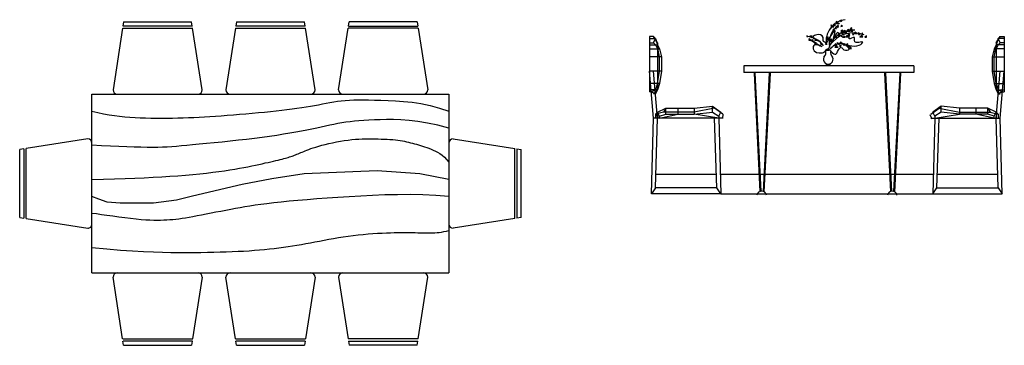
# Model space of a CAD drawing. Header units: inches. Extents: x 100794 to 106273, y 288 to 2276.
# Tile 113 of 149: x 103660 to 103891, y 1423 to 1499. Entities that reach past the tile are written whole.
import ezdxf

# ---------------------------------------------------------------- set-up
doc = ezdxf.new("R2010")
doc.units = ezdxf.units.IN
doc.header["$MEASUREMENT"] = 0
doc.layers.get('0').update_dxf_attribs({"linetype": 'CONTINUOUS'})
for name, color, linetype in [('J', 7, 'CONTINUOUS'), ('P', 1, 'CONTINUOUS'), ('家具', 3, 'CONTINUOUS')]:
    doc.layers.add(name, color=color, linetype=linetype)

# ---------------------------------------------------------------- blocks, each defined once
blk = doc.blocks.new('27')
at = {"layer": 'J', "color": 3}
for p, q in [((1.9525, 12.4945), (-1.9525, -12.4945)), ((1.9525, 12.4945), (401.9525, 12.4945)), ((405.86, -12.514), (401.9525, 12.4945)), ((665.3925, 12.4945), (661.49, -12.4945)), ((665.3925, 12.4945), (1065.3925, 12.4945)), ((1069.3, -12.514), (1065.3925, 12.4945)), ((1324.9275, -12.514), (1328.835, 12.4945)), ((1728.835, 12.4945), (1328.835, 12.4945)), ((1728.835, 12.4945), (1732.74, -12.4945)), ((-3.905, -24.99025), (-60.5475, -387.5055)), ((-3.8075, -25.0055), (407.93, -25.0055)), ((405.9125, -12.5055), (-1.8825, -12.5055)), ((464.4525, -387.5055), (407.815, -25.02375)), ((659.5375, -24.99025), (602.8925, -387.5055)), ((659.6325, -25.0055), (1071.3725, -25.0055)), ((1069.355, -12.5055), (661.5575, -12.5055)), ((1127.8925, -387.5055), (1071.255, -25.02375)), ((1266.335, -387.5055), (1322.9725, -25.02375)), ((1734.595, -25.0055), (1322.8575, -25.0055)), ((1324.875, -12.5055), (1732.67, -12.5055)), ((1734.6925, -24.99025), (1791.335, -387.5055)), ((-184.605, -412.50575), (1915.395, -412.50575)), ((-184.605, -1462.5055), (-184.605, -412.50575)), ((1915.395, -412.50575), (1915.395, -1462.5055)), ((-184.605, -512.50575), (-149.54, -520.70025)), ((1859.415, -493.5815), (1915.395, -512.50575)), ((-209.605, -675.00575), (-572.0875, -731.64325)), ((1940.395, -675.00575), (2302.875, -731.64325)), ((-584.5975, -733.598), (-609.605, -737.50575)), ((-609.605, -1137.50575), (-609.605, -737.50575)), ((-584.605, -733.54475), (-584.605, -1141.34025)), ((-572.105, -1143.26575), (-572.105, -731.527)), ((2302.895, -1143.26575), (2302.895, -731.527)), ((2315.385, -733.598), (2340.395, -737.50575)), ((2315.395, -733.54475), (2315.395, -1141.34025)), ((2340.395, -1137.50575), (2340.395, -737.50575)), ((1861.9375, -761.0825), (1875.175, -770.80975)), ((1875.175, -770.80975), (1888.5025, -782.41925)), ((1888.5025, -782.41925), (1901.9125, -796.21625)), ((1901.9125, -796.21625), (1915.395, -812.5055)), ((-609.605, -1137.50575), (-584.6175, -1141.41)), ((-572.1225, -1143.36225), (-209.605, -1200.00575)), ((-158.67, -1116.0215), (-184.605, -1112.5055)), ((2302.91, -1143.36225), (1940.395, -1200.00575)), ((2340.395, -1137.50575), (2315.405, -1141.41)), ((1900.2375, -1216.43925), (1915.395, -1212.5055)), ((1871.9975, -1222.1615), (1885.805, -1219.63325)), ((1885.805, -1219.63325), (1900.2375, -1216.43925)), ((-184.605, -1462.5055), (1915.395, -1462.5055)), ((-3.905, -1850.02072), (-60.5475, -1487.5055)), ((464.4525, -1487.5055), (407.815, -1849.98715)), ((659.5375, -1850.02072), (602.8925, -1487.5055)), ((1127.8925, -1487.5055), (1071.255, -1849.98715)), ((1266.335, -1487.5055), (1322.9725, -1849.98715)), ((1734.6925, -1850.02072), (1791.335, -1487.5055)), ((-3.8075, -1850.00545), (407.93, -1850.00545)), ((659.6325, -1850.00545), (1071.3725, -1850.00545)), ((1734.595, -1850.00545), (1322.8575, -1850.00545)), ((1.9525, -1887.50545), (-1.9525, -1862.51653)), ((405.9125, -1862.50545), (-1.8825, -1862.50545)), ((1.9525, -1887.50545), (401.9525, -1887.50545)), ((405.86, -1862.49707), (401.9525, -1887.50545)), ((665.3925, -1887.50545), (661.49, -1862.51653)), ((1069.355, -1862.50545), (661.5575, -1862.50545)), ((665.3925, -1887.50545), (1065.3925, -1887.50545)), ((1069.3, -1862.49707), (1065.3925, -1887.50545)), ((1324.875, -1862.50545), (1732.67, -1862.50545)), ((1324.9275, -1862.49707), (1328.835, -1887.50545)), ((1728.835, -1887.50545), (1328.835, -1887.50545)), ((1728.835, -1887.50545), (1732.74, -1862.51653))]:
    blk.add_line(p, q, dxfattribs=at)
for centre, start, end in [((-35.5475, -387.5055), 180, 270), ((439.4525, -387.5055), 270, 0), ((627.8925, -387.5055), 180, 270), ((1102.8925, -387.5055), 270, 0), ((1291.335, -387.5055), 180, 270), ((1766.335, -387.5055), 270, 0), ((-209.605, -700.00575), 0.000000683, 90), ((1940.395, -700.00575), 90, 180), ((-209.605, -1175.00575), 270, 0.000000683), ((1940.395, -1175.00575), 180, 270), ((-35.5475, -1487.5055), 90, 180), ((439.4525, -1487.5055), 0, 90), ((627.8925, -1487.5055), 90, 180), ((1102.8925, -1487.5055), 0, 90), ((1291.335, -1487.5055), 90, 180), ((1766.335, -1487.5055), 0, 90)]:
    blk.add_arc(centre, 25, start, end, dxfattribs=at)
at = {"layer": 'P', "color": 1}
for p, q in [((1193.6375, -465.13175), (1215.6325, -461.051)), ((1215.6325, -461.051), (1237.585, -457.29475)), ((1237.585, -457.29475), (1259.7075, -453.964)), ((1259.7075, -453.964), (1282.2125, -451.1595)), ((1282.2125, -451.1595), (1305.3375, -448.95775)), ((1305.3375, -448.95775), (1329.4375, -447.33825)), ((1329.4375, -447.33825), (1354.8825, -446.256)), ((1354.8825, -446.256), (1382.055, -445.66625)), ((1382.055, -445.66625), (1411.33, -445.5245)), ((1411.33, -445.5245), (1443.085, -445.78575)), ((1443.085, -445.78575), (1477.695, -446.40525)), ((1477.695, -446.40525), (1515.54, -447.33825)), ((1515.54, -447.33825), (1556.8675, -448.641)), ((1556.8675, -448.641), (1601.4275, -450.77475)), ((1601.4275, -450.77475), (1648.8375, -454.30125)), ((1648.8375, -454.30125), (1698.7225, -459.78325)), ((1698.7225, -459.78325), (1750.6975, -467.7825)), ((-149.54, -520.70025), (-116.0275, -527.607)), ((758.0875, -523.855), (794.6175, -520.37875)), ((794.6175, -520.37875), (830.4875, -516.83525)), ((830.4875, -516.83525), (865.395, -513.25825)), ((865.395, -513.25825), (899.08, -509.672)), ((899.08, -509.672), (931.5125, -506.06325)), ((931.5125, -506.06325), (962.715, -502.40975)), ((962.715, -502.40975), (992.705, -498.689)), ((992.705, -498.689), (1021.505, -494.87875)), ((1021.505, -494.87875), (1049.14, -490.9565)), ((1049.14, -490.9565), (1075.625, -486.9)), ((1075.625, -486.9), (1100.9875, -482.6865)), ((1100.9875, -482.6865), (1125.275, -478.31475)), ((1125.275, -478.31475), (1148.6725, -473.8645)), ((1148.6725, -473.8645), (1171.3875, -469.4365)), ((1171.3875, -469.4365), (1193.6375, -465.13175)), ((1750.6975, -467.7825), (1804.39, -478.861)), ((1804.39, -478.861), (1859.415, -493.5815)), ((-116.0275, -527.607), (-83.775, -533.35275)), ((-83.775, -533.35275), (-52.4875, -538.06325)), ((-52.4875, -538.06325), (-21.87, -541.8655)), ((-21.87, -541.8655), (8.37, -544.8855)), ((8.37, -544.8855), (38.5325, -547.24975)), ((38.5325, -547.24975), (68.9075, -549.0845)), ((68.9075, -549.0845), (99.7275, -550.49975)), ((99.7275, -550.49975), (130.95, -551.54)), ((130.95, -551.54), (162.47, -552.23325)), ((162.47, -552.23325), (194.18, -552.60725)), ((194.18, -552.60725), (225.9775, -552.6905)), ((225.9775, -552.6905), (257.75, -552.51025)), ((257.75, -552.51025), (289.3975, -552.09525)), ((289.3975, -552.09525), (320.8125, -551.47275)), ((320.8125, -551.47275), (351.935, -550.665)), ((351.935, -550.665), (382.91, -549.66675)), ((382.91, -549.66675), (413.9275, -548.46675)), ((413.9275, -548.46675), (445.1775, -547.05425)), ((445.1775, -547.05425), (476.8525, -545.418)), ((476.8525, -545.418), (509.145, -543.54625)), ((509.145, -543.54625), (542.2425, -541.4285)), ((542.2425, -541.4285), (576.34, -539.05325)), ((576.34, -539.05325), (611.5425, -536.4165)), ((611.5425, -536.4165), (647.625, -533.545)), ((647.625, -533.545), (684.2825, -530.47175)), ((684.2825, -530.47175), (721.2075, -527.2305)), ((721.2075, -527.2305), (758.0875, -523.855)), ((1308.935, -577.36825), (1284.93, -581.08875)), ((1333.5775, -574.073), (1308.935, -577.36825)), ((1359.155, -571.18075), (1333.5775, -574.073)), ((1385.9625, -568.66925), (1359.155, -571.18075)), ((1414.3, -566.51575), (1385.9625, -568.66925)), ((1444.465, -564.6985), (1414.3, -566.51575)), ((1476.7525, -563.1945), (1444.465, -564.6985)), ((1511.4625, -561.9815), (1476.7525, -563.1945)), ((1548.895, -561.13975), (1511.4625, -561.9815)), ((1589.385, -561.159), (1548.895, -561.13975)), ((1633.2675, -562.63075), (1589.385, -561.159)), ((1680.8825, -566.1475), (1633.2675, -562.63075)), ((1732.565, -572.30125), (1680.8825, -566.1475)), ((1788.6525, -581.68425), (1732.565, -572.30125)), ((1014.9325, -635.44), (979.32, -641.648)), ((1048.5475, -629.25425), (1014.9325, -635.44)), ((1080.145, -623.12475), (1048.5475, -629.25425)), ((1109.7575, -617.0865), (1080.145, -623.12475)), ((1137.6275, -611.18275), (1109.7575, -617.0865)), ((1164.055, -605.458), (1137.6275, -611.18275)), ((1189.3325, -599.95725), (1164.055, -605.458)), ((1213.765, -594.72525), (1189.3325, -599.95725)), ((1237.6425, -589.8065), (1213.765, -594.72525)), ((1261.265, -585.24625), (1237.6425, -589.8065)), ((1284.93, -581.08875), (1261.265, -585.24625)), ((1849.4825, -594.88825), (1788.6525, -581.68425)), ((1915.395, -612.5055), (1849.4825, -594.88825)), ((580.4175, -693.105), (533.5675, -697.8035)), ((628.455, -688.13775), (580.4175, -693.105)), ((676.92, -682.92425), (628.455, -688.13775)), ((725.0425, -677.487), (676.92, -682.92425)), ((772.0625, -671.84825), (725.0425, -677.487)), ((817.3375, -666.032), (772.0625, -671.84825)), ((860.72, -660.07025), (817.3375, -666.032)), ((902.195, -653.99675), (860.72, -660.07025)), ((941.735, -647.84475), (902.195, -653.99675)), ((979.32, -641.648), (941.735, -647.84475)), ((1231.13, -697.404), (1253.8625, -692.7205)), ((1253.8625, -692.7205), (1276.8175, -688.41775)), ((1276.8175, -688.41775), (1299.6675, -684.6075)), ((1299.6675, -684.6075), (1322.08, -681.40175)), ((1322.08, -681.40175), (1343.7975, -678.88075)), ((1343.7975, -678.88075), (1364.825, -676.998)), ((1364.825, -676.998), (1385.235, -675.67525)), ((1385.235, -675.67525), (1405.105, -674.8335)), ((1405.105, -674.8335), (1424.5075, -674.395)), ((1424.5075, -674.395), (1443.515, -674.28125)), ((1443.515, -674.28125), (1462.2075, -674.41375)), ((1462.2075, -674.41375), (1480.6525, -674.71425)), ((1480.6525, -674.71425), (1498.9025, -675.121)), ((1498.9025, -675.121), (1516.8975, -675.63975)), ((1516.8975, -675.63975), (1534.5525, -676.29275)), ((1534.5525, -676.29275), (1551.785, -677.1025)), ((1551.785, -677.1025), (1568.505, -678.0915)), ((1568.505, -678.0915), (1584.6325, -679.282)), ((1584.6325, -679.282), (1600.0775, -680.6965)), ((1600.0775, -680.6965), (1614.76, -682.357)), ((1614.76, -682.357), (1628.6275, -684.279)), ((1628.6275, -684.279), (1641.775, -686.44725)), ((1641.775, -686.44725), (1654.325, -688.8395)), ((1654.325, -688.8395), (1666.41, -691.433)), ((1666.41, -691.433), (1678.155, -694.20575)), ((1678.155, -694.20575), (1689.685, -697.1355)), ((-128.04, -715.099), (-184.605, -712.5055)), ((-75.0325, -717.512), (-128.04, -715.099)), ((-25.5025, -719.694), (-75.0325, -717.512)), ((20.625, -721.5935), (-25.5025, -719.694)), ((63.4275, -723.15975), (20.625, -721.5935)), ((102.9825, -724.34175), (63.4275, -723.15975)), ((139.3675, -725.08825), (102.9825, -724.34175)), ((172.66, -725.3485), (139.3675, -725.08825)), ((203.075, -725.0835), (172.66, -725.3485)), ((231.38, -724.3035), (203.075, -725.0835)), ((258.4875, -723.031), (231.38, -724.3035)), ((285.3025, -721.28825), (258.4875, -723.031)), ((312.7325, -719.0975), (285.3025, -721.28825)), ((341.6875, -716.4815), (312.7325, -719.0975)), ((373.075, -713.4625), (341.6875, -716.4815)), ((407.8, -710.06275), (373.075, -713.4625)), ((446.495, -706.3045), (407.8, -710.06275)), ((488.6725, -702.21075), (446.495, -706.3045)), ((533.5675, -697.8035), (488.6725, -702.21075)), ((1043.7625, -755.5935), (1052.055, -752.0985)), ((1052.055, -752.0985), (1060.7925, -748.42625)), ((1060.7925, -748.42625), (1070.135, -744.575)), ((1070.135, -744.575), (1080.265, -740.5445)), ((1080.265, -740.5445), (1091.36, -736.335)), ((1091.36, -736.335), (1103.6, -731.94625)), ((1103.6, -731.94625), (1117.17, -727.3785)), ((1117.17, -727.3785), (1132.245, -722.6315)), ((1132.245, -722.6315), (1149.01, -717.7055)), ((1149.01, -717.7055), (1167.56, -712.619)), ((1167.56, -712.619), (1187.65, -707.46525)), ((1187.65, -707.46525), (1208.9475, -702.35625)), ((1208.9475, -702.35625), (1231.13, -697.404)), ((1689.685, -697.1355), (1701.1325, -700.19925)), ((1701.1325, -700.19925), (1712.6225, -703.375)), ((1712.6225, -703.375), (1724.26, -706.64975)), ((1724.26, -706.64975), (1736.06, -710.04775)), ((1736.06, -710.04775), (1748.0225, -713.60225)), ((1748.0225, -713.60225), (1760.1375, -717.34725)), ((1760.1375, -717.34725), (1772.4, -721.31625)), ((1772.4, -721.31625), (1784.8075, -725.5425)), ((1784.8075, -725.5425), (1797.3525, -730.06)), ((1797.3525, -730.06), (1810.03, -734.902)), ((1810.03, -734.902), (1822.835, -740.14775)), ((1822.835, -740.14775), (1835.76, -746.05625)), ((1835.76, -746.05625), (1848.7975, -752.933)), ((851.9725, -812.61475), (868.1125, -808.9425)), ((868.1125, -808.9425), (883.2325, -805.4495)), ((883.2325, -805.4495), (897.335, -802.1355)), ((897.335, -802.1355), (910.4175, -799.00075)), ((910.4175, -799.00075), (922.48, -796.04525)), ((922.48, -796.04525), (933.5425, -793.263)), ((933.5425, -793.263), (943.7025, -790.6265)), ((943.7025, -790.6265), (953.0775, -788.102)), ((953.0775, -788.102), (961.7825, -785.65575)), ((961.7825, -785.65575), (969.935, -783.25425)), ((969.935, -783.25425), (977.655, -780.864)), ((977.655, -780.864), (985.0525, -778.45125)), ((985.0525, -778.45125), (992.25, -775.9825)), ((992.25, -775.9825), (999.355, -773.428)), ((999.355, -773.428), (1006.4375, -770.773)), ((1006.4375, -770.773), (1013.5625, -768.00575)), ((1013.5625, -768.00575), (1020.795, -765.11525)), ((1020.795, -765.11525), (1028.195, -762.09075)), ((1028.195, -762.09075), (1035.83, -758.9205)), ((1035.83, -758.9205), (1043.7625, -755.5935)), ((1848.7975, -752.933), (1861.9375, -761.0825)), ((526.6375, -871.071), (562.035, -866.574)), ((562.035, -866.574), (595.3675, -861.965)), ((595.3675, -861.965), (626.61, -857.2685)), ((626.61, -857.2685), (655.865, -852.516)), ((655.865, -852.516), (683.275, -847.741)), ((683.275, -847.741), (708.9725, -842.97725)), ((708.9725, -842.97725), (733.1, -838.25825)), ((733.1, -838.25825), (755.795, -833.61775)), ((755.795, -833.61775), (777.1925, -829.089)), ((777.1925, -829.089), (797.435, -824.706)), ((797.435, -824.706), (816.6325, -820.4965)), ((816.6325, -820.4965), (834.8125, -816.466)), ((834.8125, -816.466), (851.9725, -812.61475)), ((1493.34, -862.9205), (1063.835, -880.117)), ((1743.43, -880.117), (1493.34, -862.9205)), ((-184.605, -912.5055), (-116.0225, -911.012)), ((-116.0225, -911.012), (-51.275, -909.3205)), ((-51.275, -909.3205), (9.9525, -907.42075)), ((9.9525, -907.42075), (67.97, -905.303)), ((67.97, -905.303), (123.0875, -902.95675)), ((123.0875, -902.95675), (175.615, -900.37225)), ((175.615, -900.37225), (225.865, -897.539)), ((225.865, -897.539), (274.145, -894.4475)), ((274.145, -894.4475), (320.71, -891.0925)), ((320.71, -891.0925), (365.5575, -887.49125)), ((365.5575, -887.49125), (408.635, -883.666)), ((408.635, -883.666), (449.8775, -879.63925)), ((449.8775, -879.63925), (489.2325, -875.4335)), ((489.2325, -875.4335), (526.6375, -871.071)), ((873.5475, -908.778), (699.5725, -943.17075)), ((1063.835, -880.117), (873.5475, -908.778)), ((1915.395, -912.5055), (1743.43, -880.117)), ((699.5725, -943.17075), (405.9875, -1011.957)), ((-143.125, -1029.1535), (-184.605, -1012.5055)), ((-94.195, -1046.34975), (-143.125, -1029.1535)), ((313.5625, -1034.8855), (177.6425, -1052.08225)), ((405.9875, -1011.957), (313.5625, -1034.8855)), ((975.1975, -1041.68525), (927.88, -1046.43125)), ((1026.1575, -1036.928), (975.1975, -1041.68525)), ((1080.5425, -1032.19875), (1026.1575, -1036.928)), ((1138.1325, -1027.5365), (1080.5425, -1032.19875)), ((1198.7125, -1022.981), (1138.1325, -1027.5365)), ((1262.065, -1018.57075), (1198.7125, -1022.981)), ((1327.9725, -1014.34525), (1262.065, -1018.57075)), ((1396.2025, -1010.384), (1327.9725, -1014.34525)), ((1466.485, -1006.9275), (1396.2025, -1010.384)), ((1538.5375, -1004.25625), (1466.485, -1006.9275)), ((1612.075, -1002.651), (1538.5375, -1004.25625)), ((1686.8125, -1002.39275), (1612.075, -1002.651)), ((1762.4675, -1003.76175), (1686.8125, -1002.39275)), ((1838.755, -1007.03925), (1762.4675, -1003.76175)), ((1915.395, -1012.5055), (1838.755, -1007.03925)), ((-18.08, -1052.08225), (-94.195, -1046.34975)), ((41.725, -1052.08225), (-18.08, -1052.08225)), ((177.6425, -1052.08225), (41.725, -1052.08225)), ((603.0825, -1094.83275), (574.1175, -1100.492)), ((631.6125, -1089.34125), (603.0825, -1094.83275)), ((659.535, -1084.09425), (631.6125, -1089.34125)), ((687.2975, -1079.071), (659.535, -1084.09425)), ((715.505, -1074.227), (687.2975, -1079.071)), ((744.765, -1069.5175), (715.505, -1074.227)), ((775.6825, -1064.8975), (744.765, -1069.5175)), ((808.86, -1060.32225), (775.6825, -1064.8975)), ((844.905, -1055.74675), (808.86, -1060.32225)), ((884.4225, -1051.12675), (844.905, -1055.74675)), ((927.88, -1046.43125), (884.4225, -1051.12675)), ((-128.925, -1120.1615), (-158.67, -1116.0215)), ((-96.3425, -1124.721), (-128.925, -1120.1615)), ((-61.8875, -1129.49575), (-96.3425, -1124.721)), ((-26.535, -1134.28175), (-61.8875, -1129.49575)), ((8.7525, -1138.8745), (-26.535, -1134.28175)), ((43.005, -1143.0695), (8.7525, -1138.8745)), ((75.2525, -1146.663), (43.005, -1143.0695)), ((104.74, -1149.4955), (75.2525, -1146.663)), ((131.5875, -1151.589), (104.74, -1149.4955)), ((156.1175, -1153.01075), (131.5875, -1151.589)), ((178.6625, -1153.828), (156.1175, -1153.01075)), ((199.5525, -1154.108), (178.6625, -1153.828)), ((219.1125, -1153.91775), (199.5525, -1154.108)), ((237.6775, -1153.32425), (219.1125, -1153.91775)), ((255.57, -1152.395), (237.6775, -1153.32425)), ((273.115, -1151.18025), (255.57, -1152.395)), ((290.5975, -1149.66325), (273.115, -1151.18025)), ((308.2925, -1147.8105), (290.5975, -1149.66325)), ((326.475, -1145.58825), (308.2925, -1147.8105)), ((345.4225, -1142.96275), (326.475, -1145.58825)), ((365.41, -1139.90075), (345.4225, -1142.96275)), ((386.715, -1136.3685), (365.41, -1139.90075)), ((409.6125, -1132.3325), (386.715, -1136.3685)), ((434.2775, -1127.7815), (409.6125, -1132.3325)), ((460.4825, -1122.79375), (434.2775, -1127.7815)), ((487.8975, -1117.47025), (460.4825, -1122.79375)), ((516.195, -1111.91175), (487.8975, -1117.47025)), ((545.045, -1106.21875), (516.195, -1111.91175)), ((574.1175, -1100.492), (545.045, -1106.21875)), ((1153.7675, -1274.90525), (1181.1225, -1269.69)), ((1181.1225, -1269.69), (1208.815, -1264.53075)), ((1208.815, -1264.53075), (1236.8475, -1259.50575)), ((1236.8475, -1259.50575), (1265.2225, -1254.6935)), ((1265.2225, -1254.6935), (1293.935, -1250.17225)), ((1293.935, -1250.17225), (1322.9875, -1246.0205)), ((1322.9875, -1246.0205), (1352.34, -1242.29975)), ((1352.34, -1242.29975), (1381.8, -1239.0045)), ((1381.8, -1239.0045), (1411.1325, -1236.11225)), ((1411.1325, -1236.11225), (1440.105, -1233.60075)), ((1440.105, -1233.60075), (1468.48, -1231.4475)), ((1468.48, -1231.4475), (1496.03, -1229.63)), ((1496.03, -1229.63), (1522.515, -1228.12625)), ((1522.515, -1228.12625), (1547.7075, -1226.91325)), ((1547.7075, -1226.91325), (1571.425, -1225.96925)), ((1571.425, -1225.96925), (1593.7075, -1225.27125)), ((1593.7075, -1225.27125), (1614.6525, -1224.79725)), ((1614.6525, -1224.79725), (1634.355, -1224.525)), ((1634.355, -1224.525), (1652.9125, -1224.4315)), ((1652.9125, -1224.4315), (1670.4175, -1224.495)), ((1670.4175, -1224.495), (1686.965, -1224.69275)), ((1686.965, -1224.69275), (1702.655, -1225.0025)), ((1702.655, -1225.0025), (1717.58, -1225.399)), ((1717.58, -1225.399), (1731.835, -1225.846)), ((1731.835, -1225.846), (1745.5175, -1226.304)), ((1745.5175, -1226.304), (1758.72, -1226.73425)), ((1758.72, -1226.73425), (1771.5425, -1227.097)), ((1771.5425, -1227.097), (1784.0775, -1227.35375)), ((1784.0775, -1227.35375), (1796.4225, -1227.46475)), ((1796.4225, -1227.46475), (1808.6725, -1227.391)), ((1808.6725, -1227.391), (1820.9225, -1227.0875)), ((1820.9225, -1227.0875), (1833.275, -1226.48675)), ((1833.275, -1226.48675), (1845.8375, -1225.5145)), ((1845.8375, -1225.5145), (1858.71, -1224.09725)), ((1858.71, -1224.09725), (1871.9975, -1222.1615)), ((-184.605, -1312.5055), (-96.41, -1321.27275)), ((-96.41, -1321.27275), (-17.2025, -1328.099)), ((-17.2025, -1328.099), (54.035, -1333.22975)), ((707.4875, -1333.5405), (739.5725, -1331.62425)), ((739.5725, -1331.62425), (770.8175, -1329.49525)), ((770.8175, -1329.49525), (801.255, -1327.14225)), ((801.255, -1327.14225), (830.9175, -1324.55425)), ((830.9175, -1324.55425), (859.8375, -1321.71975)), ((859.8375, -1321.71975), (888.0475, -1318.628)), ((888.0475, -1318.628), (915.5925, -1315.27125)), ((915.5925, -1315.27125), (942.585, -1311.65675)), ((942.585, -1311.65675), (969.1525, -1307.79625)), ((969.1525, -1307.79625), (995.4225, -1303.7005)), ((995.4225, -1303.7005), (1021.5225, -1299.38075)), ((1021.5225, -1299.38075), (1047.5825, -1294.8485)), ((1047.5825, -1294.8485), (1073.725, -1290.1145)), ((1073.725, -1290.1145), (1100.08, -1285.19025)), ((1100.08, -1285.19025), (1126.755, -1280.09825)), ((1126.755, -1280.09825), (1153.7675, -1274.90525)), ((54.035, -1333.22975), (118.3175, -1336.91025)), ((118.3175, -1336.91025), (176.6625, -1339.3855)), ((176.6625, -1339.3855), (230.0875, -1340.90125)), ((230.0875, -1340.90125), (279.6125, -1341.7025)), ((279.6125, -1341.7025), (326.2475, -1342.03425)), ((326.2475, -1342.03425), (370.865, -1342.1025)), ((370.865, -1342.1025), (413.7325, -1341.95225)), ((413.7325, -1341.95225), (454.9625, -1341.58925)), ((454.9625, -1341.58925), (494.675, -1341.01925)), ((494.675, -1341.01925), (532.985, -1340.24775)), ((532.985, -1340.24775), (570.01, -1339.28025)), ((570.01, -1339.28025), (605.8675, -1338.12225)), ((605.8675, -1338.12225), (640.675, -1336.77975)), ((640.675, -1336.77975), (674.5325, -1335.25525)), ((674.5325, -1335.25525), (707.4875, -1333.5405))]:
    blk.add_line(p, q, dxfattribs=at)
blk = doc.blocks.new('八人餐桌')
at = {"linetype": 'Continuous'}
blk.add_blockref('27', (184.605, 412.50575), dxfattribs=at)
blk = doc.blocks.new('71')
at = {"color": 7}
for p, q in [((-29882.7, 8745.6), (-29883.5, 8733)), ((-29876.8, 8739.7), (-29882.7, 8745.6)), ((-29873.5, 8759.8), (-29873.5, 8749.8)), ((-29864.3, 8753.1), (-29873.5, 8759.8)), ((-29873.5, 8749.8), (-29864.3, 8753.1)), ((-29869.3, 8746.4), (-29855.1, 8752.3)), ((-29859.2, 8746.4), (-29869.3, 8746.4)), ((-29855.1, 8752.3), (-29859.2, 8746.4)), ((-29852.5, 8764.8), (-29840.8, 8769.8)), ((-29843.3, 8758.1), (-29852.5, 8764.8)), ((-29840.8, 8769.8), (-29843.3, 8758.1)), ((-29901.9, 8738.9), (-29903.6, 8721.3)), ((-29903.6, 8721.3), (-29896.9, 8726.4)), ((-29896.9, 8726.4), (-29901.9, 8738.9)), ((-29891.9, 8738.9), (-29892.7, 8727.2)), ((-29892.7, 8727.2), (-29886.9, 8728.9)), ((-29886.9, 8728.9), (-29891.9, 8738.9)), ((-29891, 8713.8), (-29890.2, 8705.5)), ((-29882.7, 8709.6), (-29891, 8713.8)), ((-29890.2, 8705.5), (-29882.7, 8709.6)), ((-29883.5, 8733), (-29876.8, 8739.7)), ((-29876, 8728.9), (-29877.7, 8718.8)), ((-29877.7, 8718.8), (-29871, 8718.8)), ((-29871, 8718.8), (-29876, 8728.9)), ((-29858.4, 8688.8), (-29865.9, 8676.2)), ((-29864.3, 8735.6), (-29865.1, 8724.7)), ((-29865.1, 8724.7), (-29859.2, 8725.5)), ((-29859.2, 8725.5), (-29864.3, 8735.6)), ((-29850.9, 8673.7), (-29858.4, 8688.8)), ((-29841.7, 8737.2), (-29845, 8730.5)), ((-29845, 8730.5), (-29836.6, 8731.4)), ((-29839.2, 8708.8), (-29845, 8702.1)), ((-29845, 8702.1), (-29830.8, 8702.1)), ((-29836.6, 8731.4), (-29841.7, 8737.2)), ((-29837.5, 8696.3), (-29840, 8687.1)), ((-29830.8, 8702.1), (-29839.2, 8708.8)), ((-29831.6, 8687.1), (-29837.5, 8696.3)), ((-29824.1, 8707.1), (-29834.1, 8695.4)), ((-29834.1, 8695.4), (-29810.7, 8695.4)), ((-29810.7, 8695.4), (-29824.1, 8707.1)), ((-29804, 8713), (-29809.9, 8701.3)), ((-29809.9, 8701.3), (-29789.8, 8702.1)), ((-29789.8, 8702.1), (-29804, 8713)), ((-29799, 8689.6), (-29802.3, 8681.2)), ((-29793.1, 8682.9), (-29799, 8689.6)), ((-29783.1, 8723.9), (-29793.1, 8713)), ((-29793.1, 8713), (-29782.2, 8713.8)), ((-29778.9, 8711.3), (-29784.8, 8702.1)), ((-29784.8, 8702.1), (-29775.6, 8701.3)), ((-29782.2, 8713.8), (-29783.1, 8723.9)), ((-29775.6, 8701.3), (-29778.9, 8711.3)), ((-29775.6, 8687.9), (-29777.2, 8683.7)), ((-29768.9, 8683.7), (-29775.6, 8687.9)), ((-29760.5, 8697.9), (-29768, 8687.9)), ((-29768, 8687.9), (-29762.2, 8687.9)), ((-29762.2, 8687.9), (-29760.5, 8697.9)), ((-29753.8, 8694.6), (-29758.8, 8687.9)), ((-29758.8, 8687.9), (-29748.8, 8687.9)), ((-29742.9, 8694.6), (-29742.9, 8682.9)), ((-29732.9, 8682.9), (-29742.9, 8694.6)), ((-29719.5, 8692.1), (-29724.5, 8682.1)), ((-29717.8, 8680.4), (-29719.5, 8692.1)), ((-30972.2, 8670.8), (-30972.2, 8346.8)), ((-30948.2, 8670.8), (-30972.2, 8670.8)), ((-30972.2, 8658.8), (-30936.2, 8658.8)), ((-30972.2, 8634.8), (-30948.2, 8634.8)), ((-30924.2, 8634.8), (-30948.2, 8670.8)), ((-30936.2, 8658.8), (-30948.2, 8670.8)), ((-30948.2, 8634.8), (-30936.2, 8658.8)), ((-30948.2, 8634.8), (-30936.2, 8622.8)), ((-30936.2, 8658.8), (-30924.2, 8622.8)), ((-30924.2, 8634.8), (-30924.2, 8610.8)), ((-30040, 8667), (-30046.7, 8676.2)), ((-30031.7, 8658.7), (-30035, 8649.5)), ((-30035, 8649.5), (-30025, 8648.6)), ((-30025, 8648.6), (-30031.7, 8658.7)), ((-30014.1, 8674.5), (-30029.1, 8673.7)), ((-30029.1, 8673.7), (-30018.3, 8664.5)), ((-30018.3, 8664.5), (-30014.1, 8674.5)), ((-30013.2, 8652.8), (-30016.6, 8648.6)), ((-30016.6, 8648.6), (-30010.7, 8644.5)), ((-30010.7, 8644.5), (-30013.2, 8652.8)), ((-30001.5, 8646.1), (-30007.4, 8642.8)), ((-30007.4, 8642.8), (-29999, 8636.1)), ((-29990.6, 8636.9), (-30001.5, 8629.4)), ((-29986.5, 8654.5), (-29997.3, 8650.3)), ((-29997.3, 8650.3), (-29983.9, 8648.6)), ((-29990.6, 8627.7), (-29990.6, 8636.9)), ((-29983.9, 8648.6), (-29986.5, 8654.5)), ((-29922, 8669.5), (-29925.4, 8656.2)), ((-29925.4, 8656.2), (-29914.5, 8654.5)), ((-29914.5, 8654.5), (-29922, 8669.5)), ((-29903.6, 8657), (-29909.5, 8642.8)), ((-29909.5, 8642.8), (-29891.9, 8643.6)), ((-29891.9, 8643.6), (-29903.6, 8657)), ((-29871.8, 8677.1), (-29881, 8667.9)), ((-29881, 8667.9), (-29871.8, 8666.2)), ((-29871.8, 8666.2), (-29871.8, 8677.1)), ((-29864.3, 8634.4), (-29870.1, 8629.4)), ((-29865.9, 8676.2), (-29850.9, 8673.7)), ((-29860.9, 8628.6), (-29864.3, 8634.4)), ((-29856.7, 8631.9), (-29860.1, 8626.1)), ((-29853.4, 8624.4), (-29856.7, 8631.9)), ((-29845.9, 8640.3), (-29850.9, 8633.6)), ((-29850.9, 8633.6), (-29843.3, 8633.6)), ((-29843.3, 8633.6), (-29845.9, 8640.3)), ((-29837.5, 8634.4), (-29841.7, 8627.7)), ((-29840, 8687.1), (-29831.6, 8687.1)), ((-29835, 8626.9), (-29837.5, 8634.4)), ((-29826.6, 8675.4), (-29832.5, 8667.9)), ((-29832.5, 8667.9), (-29822.4, 8667.9)), ((-29824.9, 8630.3), (-29831.6, 8621.9)), ((-29822.4, 8667.9), (-29826.6, 8675.4)), ((-29822.4, 8621.1), (-29824.9, 8630.3)), ((-29810.7, 8677.9), (-29814.1, 8668.7)), ((-29814.1, 8668.7), (-29800.7, 8669.5)), ((-29800.7, 8669.5), (-29810.7, 8677.9)), ((-29802.3, 8681.2), (-29793.1, 8682.9)), ((-29777.2, 8683.7), (-29768.9, 8683.7)), ((-29742.9, 8682.9), (-29732.9, 8682.9)), ((-29724.5, 8675.4), (-29734.5, 8667.9)), ((-29734.5, 8667.9), (-29717, 8668.7)), ((-29724.5, 8682.1), (-29717.8, 8680.4)), ((-29717, 8668.7), (-29724.5, 8675.4)), ((-29695.2, 8674.5), (-29705.2, 8667)), ((-29705.2, 8667), (-29694.4, 8667)), ((-29694.4, 8667), (-29695.2, 8674.5)), ((-28932.4, 8634.8), (-28908.4, 8670.8)), ((-28920.4, 8658.8), (-28932.4, 8622.8)), ((-28932.4, 8634.8), (-28932.4, 8610.8)), ((-28920.4, 8658.8), (-28908.4, 8670.8)), ((-28908.4, 8634.8), (-28920.4, 8658.8)), ((-28884.4, 8658.8), (-28920.4, 8658.8)), ((-28908.4, 8634.8), (-28920.4, 8622.8)), ((-28908.4, 8670.8), (-28884.4, 8670.8)), ((-28884.4, 8634.8), (-28908.4, 8634.8)), ((-28884.4, 8670.8), (-28884.4, 8346.8)), ((-30972.2, 8622.8), (-30924.2, 8622.8)), ((-30972.2, 8598.8), (-30912.2, 8598.8)), ((-30936.2, 8622.8), (-30924.2, 8598.8)), ((-30924.2, 8622.8), (-30912.2, 8598.8)), ((-30912.2, 8550.8), (-30924.2, 8610.8)), ((-30924.2, 8610.8), (-30912.2, 8598.8)), ((-30924.2, 8598.8), (-30924.2, 8358.8)), ((-30912.2, 8598.8), (-30900.2, 8550.8)), ((-30001.5, 8629.4), (-29990.6, 8627.7)), ((-29878.5, 8627.7), (-29881, 8619.4)), ((-29881, 8619.4), (-29868.5, 8618.6)), ((-29876.8, 8611.9), (-29881, 8608.5)), ((-29881, 8608.5), (-29862.6, 8608.5)), ((-29868.5, 8618.6), (-29878.5, 8627.7)), ((-29862.6, 8608.5), (-29876.8, 8611.9)), ((-29870.1, 8629.4), (-29860.9, 8628.6)), ((-29860.1, 8626.1), (-29853.4, 8624.4)), ((-29846.7, 8619.4), (-29854.2, 8614.4)), ((-29854.2, 8614.4), (-29844.2, 8614.4)), ((-29844.2, 8614.4), (-29846.7, 8619.4)), ((-29841.7, 8627.7), (-29835, 8626.9)), ((-29831.6, 8621.9), (-29822.4, 8621.1)), ((-29804.8, 8628.6), (-29815.7, 8620.2)), ((-29815.7, 8620.2), (-29804.8, 8618.6)), ((-29804.8, 8618.6), (-29804.8, 8628.6)), ((-29795.6, 8617.7), (-29803.2, 8610.2)), ((-29803.2, 8610.2), (-29796.5, 8610.2)), ((-29796.5, 8610.2), (-29795.6, 8617.7)), ((-29786.4, 8610.2), (-29794.8, 8601)), ((-29794.8, 8601), (-29785.6, 8598.5)), ((-29785.6, 8598.5), (-29786.4, 8610.2)), ((-28944.4, 8598.8), (-28956.4, 8550.8)), ((-28932.4, 8622.8), (-28944.4, 8598.8)), ((-28932.4, 8610.8), (-28944.4, 8598.8)), ((-28944.4, 8550.8), (-28932.4, 8610.8)), ((-28884.4, 8598.8), (-28944.4, 8598.8)), ((-28920.4, 8622.8), (-28932.4, 8598.8)), ((-28884.4, 8622.8), (-28932.4, 8622.8)), ((-28932.4, 8598.8), (-28932.4, 8358.8)), ((-30900.2, 8550.8), (-30972.2, 8550.8)), ((-30912.2, 8466.8), (-30912.2, 8550.8)), ((-30900.2, 8550.8), (-30900.2, 8466.8)), ((-28956.4, 8550.8), (-28956.4, 8466.8)), ((-28956.4, 8550.8), (-28884.4, 8550.8)), ((-28944.4, 8466.8), (-28944.4, 8550.8)), ((-30948.2, 8190.8), (-30972.2, 8466.8)), ((-30900.2, 8466.8), (-30972.2, 8466.8)), ((-30924.2, 8190.8), (-30948.2, 8466.8)), ((-30924.2, 8394.8), (-30912.2, 8466.8)), ((-30900.2, 8466.8), (-30912.2, 8394.8)), ((-29416.9, 8499.6), (-30416.9, 8499.6)), ((-30416.9, 8499.6), (-30416.9, 8459.6)), ((-29416.9, 8459.6), (-30416.9, 8459.6)), ((-30266.8, 8456.3), (-30303.4, 7761.5)), ((-30261.8, 8456), (-30298.5, 7759.5)), ((-29932, 8509.1, 80), (-29932, 8511.7, 80)), ((-29911.7, 8506.1, 80), (-29928.9, 8506.1, 80)), ((-29908.6, 8511.4, 80), (-29908.6, 8509.1, 80)), ((-29499.1, 8456.3), (-29535.6, 7761.4)), ((-29494.1, 8456), (-29530.7, 7759.4)), ((-29416.9, 8499.6), (-29416.9, 8459.6)), ((-28956.4, 8466.8), (-28944.4, 8394.8)), ((-28956.4, 8466.8), (-28884.4, 8466.8)), ((-28932.4, 8394.8), (-28944.4, 8466.8)), ((-28932.4, 8190.8), (-28908.4, 8466.8)), ((-28908.4, 8190.8), (-28884.4, 8466.8)), ((-30356.4, 8455.3), (-30321.6, 7760.7)), ((-30351.4, 8455.6), (-30316.7, 7762.1)), ((-29588.6, 8455.3), (-29553.8, 7760.9)), ((-29583.6, 8455.6), (-29548.9, 7762.2)), ((-30912.2, 8394.8), (-30972.2, 8394.8)), ((-30924.2, 8358.8), (-30972.2, 8358.8)), ((-30960.2, 8346.8), (-30972.2, 8346.8)), ((-30936.2, 8358.8), (-30960.2, 8346.8)), ((-30960.2, 8346.8), (-30936.2, 8334.8)), ((-30948.2, 8334.8), (-30924.2, 8358.8)), ((-30924.2, 8394.8), (-30936.2, 8358.8)), ((-30924.2, 8358.8), (-30936.2, 8334.8)), ((-30912.2, 8394.8), (-30924.2, 8358.8)), ((-28944.4, 8394.8), (-28932.4, 8358.8)), ((-28944.4, 8394.8), (-28884.4, 8394.8)), ((-28932.4, 8394.8), (-28920.4, 8358.8)), ((-28908.4, 8334.8), (-28932.4, 8358.8)), ((-28932.4, 8358.8), (-28920.4, 8334.8)), ((-28932.4, 8358.8), (-28884.4, 8358.8)), ((-28920.4, 8358.8), (-28896.4, 8346.8)), ((-28896.4, 8346.8), (-28920.4, 8334.8)), ((-28896.4, 8346.8), (-28884.4, 8346.8)), ((-30936.2, 8334.8), (-30948.2, 8334.8)), ((-28920.4, 8334.8), (-28908.4, 8334.8)), ((-30888.2, 8226.8), (-30936.2, 8214.8)), ((-30924.2, 8226.8), (-30936.2, 8214.8)), ((-30924.2, 8226.8), (-30876.2, 8250.8)), ((-30912.2, 8202.8), (-30924.2, 8226.8)), ((-30924.2, 8226.8), (-30924.2, 8190.8)), ((-30876.2, 8250.8), (-30888.2, 8226.8)), ((-30708.2, 8226.8), (-30888.2, 8226.8)), ((-30876.2, 8250.8), (-30708.2, 8250.8)), ((-30876.2, 8214.8), (-30876.2, 8250.8)), ((-30804.2, 8250.8), (-30804.2, 8214.8)), ((-30708.2, 8250.8), (-30600.2, 8262.8)), ((-30588.2, 8250.8), (-30708.2, 8226.8)), ((-30708.2, 8250.8), (-30708.2, 8214.8)), ((-30708.2, 8214.8), (-30600.2, 8226.8)), ((-30600.2, 8226.8), (-30600.2, 8262.8)), ((-30600.2, 8262.8), (-30588.2, 8250.8)), ((-30600.2, 8262.8), (-30552.2, 8226.8)), ((-30600.2, 8226.8), (-30564.2, 8202.8)), ((-30540.2, 8214.8), (-30588.2, 8250.8)), ((-30564.2, 8202.8), (-30552.2, 8226.8)), ((-29316.4, 8214.8), (-29268.4, 8250.8)), ((-29256.4, 8262.8), (-29304.4, 8226.8)), ((-29292.4, 8202.8), (-29304.4, 8226.8)), ((-29256.4, 8226.8), (-29292.4, 8202.8)), ((-29256.4, 8262.8), (-29268.4, 8250.8)), ((-29268.4, 8250.8), (-29148.4, 8226.8)), ((-29148.4, 8250.8), (-29256.4, 8262.8)), ((-29256.4, 8226.8), (-29256.4, 8262.8)), ((-29148.4, 8214.8), (-29256.4, 8226.8)), ((-28980.4, 8250.8), (-29148.4, 8250.8)), ((-29148.4, 8250.8), (-29148.4, 8214.8)), ((-29148.4, 8226.8), (-28968.4, 8226.8)), ((-29052.4, 8250.8), (-29052.4, 8214.8)), ((-28980.4, 8250.8), (-28968.4, 8226.8)), ((-28980.4, 8214.8), (-28980.4, 8250.8)), ((-28932.4, 8226.8), (-28980.4, 8250.8)), ((-28968.4, 8226.8), (-28920.4, 8214.8)), ((-28944.4, 8202.8), (-28932.4, 8226.8)), ((-28932.4, 8226.8), (-28932.4, 8190.8)), ((-28932.4, 8226.8), (-28920.4, 8214.8)), ((-30960.2, 7746.8), (-30948.2, 8190.8)), ((-30540.2, 8190.8), (-30948.2, 8190.8)), ((-30936.2, 8214.8), (-30936.2, 8190.8)), ((-30936.2, 7782.8), (-30924.2, 8190.8)), ((-30912.2, 8202.8), (-30876.2, 8214.8)), ((-30912.2, 8190.8), (-30804.2, 8214.8)), ((-30912.2, 8190.8), (-30912.2, 8202.8)), ((-30876.2, 8214.8), (-30708.2, 8214.8)), ((-30564.2, 8190.8), (-30708.2, 8214.8)), ((-30576.2, 7782.8), (-30588.2, 8190.8)), ((-30564.2, 8202.8), (-30564.2, 8190.8)), ((-30564.2, 8190.8), (-30552.2, 7746.8)), ((-30539.2, 8215.7), (-30543, 8189.1)), ((-29308.7, 8186.5), (-29320.7, 8210.5)), ((-29316.4, 8190.8), (-28908.4, 8190.8)), ((-29292.4, 8190.8), (-29304.4, 7746.8)), ((-29292.4, 8190.8), (-29148.4, 8214.8)), ((-29292.4, 8202.8), (-29292.4, 8190.8)), ((-29280.4, 7782.8), (-29268.4, 8190.8)), ((-28980.4, 8214.8), (-29148.4, 8214.8)), ((-28944.4, 8190.8), (-29052.4, 8214.8)), ((-28944.4, 8202.8), (-28980.4, 8214.8)), ((-28944.4, 8190.8), (-28944.4, 8202.8)), ((-28920.4, 7782.8), (-28932.4, 8190.8)), ((-28920.4, 8214.8), (-28920.4, 8190.8)), ((-28896.4, 7746.8), (-28908.4, 8190.8)), ((-30578.5, 7859.6), (-30934, 7859.6)), ((-29301.3, 7859.6), (-30555.3, 7859.6)), ((-28922.7, 7859.6), (-29278.1, 7859.6)), ((-30936.2, 7782.8), (-30960.2, 7746.8)), ((-30576.2, 7782.8), (-30936.2, 7782.8)), ((-30552.2, 7746.8), (-30576.2, 7782.8)), ((-29304.4, 7746.8), (-29280.4, 7782.8)), ((-29280.4, 7782.8), (-28920.4, 7782.8)), ((-28920.4, 7782.8), (-28896.4, 7746.8)), ((-30552.2, 7746.8), (-30960.2, 7746.8)), ((-30552.2, 7746.8), (-29304.4, 7746.8)), ((-29304.4, 7746.8), (-28896.4, 7746.8))]:
    blk.add_line(p, q, dxfattribs=at)
for centre, radius, start, end in [((-29805.6, 8643.5), 127.2, 96.49741, 189.68135), ((-29774.4, 8558.8), 149.8, 86.17989, 164.23535), ((-29792.8, 8634.4), 122.2, 122.82638, 191.61114), ((-29770.4, 8520.8), 172.1, 69.09613, 145.62947), ((-30053.7, 8542.5), 129.2, 34.62508, 85.69617), ((-29753.1, 9017.6), 454.4, 232.5232, 243.2486), ((-29844.9, 8551), 78.7, 41.05524, 145.12374), ((-29972.4, 8578.3), 39.1, 314.03489, 17.43011), ((-29925.6, 8657.5), 66.6, 262.73072, 282.56165), ((-29924.6, 8661), 66.6, 264.28081, 279.08934), ((-29867.6, 8578.3), 39.1, 167.42155, 225.96511), ((-29920, 8537.4), 28.4, 153.00999, 26.99001), ((-29928.9, 8509.1, 80), 3.02, 180, 270), ((-29911.7, 8509.1, 80), 3.02, 270, 0), ((-30311.4, 7734.1), 28.5, 11.17038, 168.82962), ((-29543.9, 7734.1), 28.5, 11.17038, 168.82962)]:
    blk.add_arc(centre, radius, start, end, dxfattribs=at)
at = {"color": 7, "start_tangent": (0.473925, 0.880565), "end_tangent": (0.473925, 0.880565)}
blk.add_spline([(-29935.1, 8624.1), (-29879.6, 8702.1), (-29889.8, 8657), (-29865.2, 8693.9), (-29832.3, 8665.2), (-29793.2, 8679.6), (-29797.3, 8657), (-29766.5, 8665.2), (-29764.5, 8640.6), (-29717.2, 8638.5), (-29737.7, 8620), (-29813.8, 8615.9), (-29797.3, 8597.4), (-29828.2, 8593.3), (-29842.6, 8607.7), (-29865.2, 8583.1), (-29875.5, 8566.7), (-29902.2, 8583.1), (-29924.8, 8599.5), (-29941.2, 8583.1), (-29957.7, 8574.9), (-30009.1, 8599.5), (-30000.9, 8622.1), (-29963.8, 8620), (-29968, 8640.6), (-30011.1, 8665.2), (-29994.7, 8679.6), (-29949.5, 8665.2), (-29947.4, 8642.6), (-29935.1, 8630.3), (-29935.1, 8624.1)], degree=3, dxfattribs=at)

msp = doc.modelspace()

# ---------------------------------------------------------------- block references
at = {"layer": '家具', "xscale": 0.03989510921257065, "yscale": 0.03989510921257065, "zscale": 0.03989510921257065}
for name, p in [('八人餐桌', (103677.21621, 1481.41392)), ('71', (105043.6651, 1149.00905))]:
    msp.add_blockref(name, p, dxfattribs=at)

doc.saveas('drawing.dxf')
